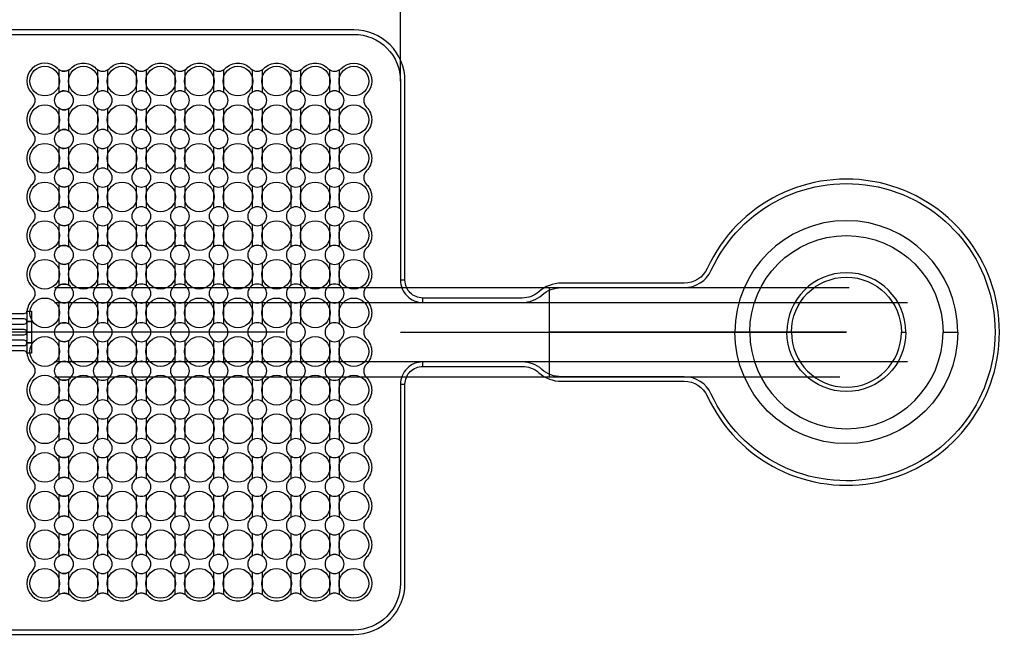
# Model space of a CAD drawing. Extents: x -63500 to 63500, y -63500 to 63500.
# Tile 104 of 256: x -27862 to -21238, y 3090 to 7233. Entities that reach past the tile are written whole.
import ezdxf

# ---------------------------------------------------------------- set-up
doc = ezdxf.new("R2010")
doc.units = 13
doc.header["$MEASUREMENT"] = 0
for name, color, linetype in [('1_Metal', 2, 'Continuous'), ('2_Electrodes', 5, 'Continuous'), ('3_Outline', 4, 'Continuous')]:
    doc.layers.add(name, color=color, linetype=linetype)

msp = doc.modelspace()

# ---------------------------------------------------------------- linework, layer by layer
for p, q in [((-25300, 6820), (-25300, 8630)), ((-27627.8, 5430), (-22281.9, 5430)), ((-24300, 5430), (-24300, 4830)), ((-27627.8, 5330), (-21889.4, 5330)), ((-27814, 5130), (-35978.2, 5130)), ((-26080, 5130), (-27814, 5130)), ((-25300, 5130), (-22300, 5130)), ((-22300, 5130), (-24300, 5130)), ((-21889.4, 4930), (-27627.8, 4930)), ((-27627.8, 4830), (-22344.9, 4830))]:
    msp.add_line(p, q)
for radius in [50000, 47500, 45000]:
    msp.add_circle((0, 0), radius)
at = {"layer": '1_Metal'}
for points in [[(-50000, 0, -1), (50000, 0), (51000, 0, 1), (-51000, 0)], [(-27532, 6745.3), (-27532, 6894.8, -0.339838), (-27609.1, 6904.9, 1), (-27778.9, 6735.2, -0.414214), (-27778.9, 6644.9, 0.414214), (-27778.9, 6475.2, -0.414214), (-27778.9, 6384.9, 0.414214), (-27778.9, 6215.2, -0.414214), (-27778.9, 6124.9, 0.414214), (-27778.9, 5955.2, -0.414214), (-27778.9, 5864.9, 0.414214), (-27778.9, 5695.2, -0.414214), (-27778.9, 5604.9, 0.414214), (-27778.9, 5435.2, -0.414214), (-27778.9, 5344.9, 0.198912), (-27814, 5260), (-27814, 5000, 0.198912), (-27778.9, 4915.2, -0.414214), (-27778.9, 4824.9, 0.414214), (-27778.9, 4655.2, -0.414214), (-27778.9, 4564.9, 0.414214), (-27778.9, 4395.2, -0.414214), (-27778.9, 4304.9, 0.414214), (-27778.9, 4135.2, -0.414214), (-27778.9, 4044.9, 0.414214), (-27778.9, 3875.2, -0.414214), (-27778.9, 3784.9, 0.414214), (-27778.9, 3615.2, -0.414214), (-27778.9, 3524.9, 1), (-27609.1, 3355.2, -0.339838), (-27532, 3365.3), (-27532, 3514.8, -1.734808), (-27532, 3625.3), (-27532, 3774.8, -1.734808), (-27532, 3885.3), (-27532, 4034.8, -1.734808), (-27532, 4145.3), (-27532, 4294.8, -1.734808), (-27532, 4405.3), (-27532, 4554.8, -1.734808), (-27532, 4665.3), (-27532, 4814.8, -1.734808), (-27532, 4925.3), (-27532, 5074.8, -1.734808), (-27532, 5185.3), (-27532, 5334.8, -1.734808), (-27532, 5445.3), (-27532, 5594.8, -1.734808), (-27532, 5705.3), (-27532, 5854.8, -1.734808), (-27532, 5965.3), (-27532, 6114.8, -1.734808), (-27532, 6225.3), (-27532, 6374.8, -1.734808), (-27532, 6485.3), (-27532, 6634.8, -1.734808)], [(-27272, 3514.8), (-27272, 3365.3, 0.339838), (-27349.1, 3355.2, -0.414214), (-27518.9, 3355.2, 0.339838), (-27596, 3365.3), (-27596, 3514.8, 1.734808), (-27596, 3625.3), (-27596, 3774.8, 1.734808), (-27596, 3885.3), (-27596, 4034.8, 1.734808), (-27596, 4145.3), (-27596, 4294.8, 1.734808), (-27596, 4405.3), (-27596, 4554.8, 1.734808), (-27596, 4665.3), (-27596, 4814.8, 1.734808), (-27596, 4925.3), (-27596, 5074.8, 1.734808), (-27596, 5185.3), (-27596, 5334.8, 1.734808), (-27596, 5445.3), (-27596, 5594.8, 1.734808), (-27596, 5705.3), (-27596, 5854.8, 1.734808), (-27596, 5965.3), (-27596, 6114.8, 1.734808), (-27596, 6225.3), (-27596, 6374.8, 1.734808), (-27596, 6485.3), (-27596, 6634.8, 1.734808), (-27596, 6745.3), (-27596, 6894.8, 0.339838), (-27518.9, 6904.9, -0.414214), (-27349.1, 6904.9, 0.339838), (-27272, 6894.8), (-27272, 6745.3, 1.734808), (-27272, 6634.8), (-27272, 6485.3, 1.734808), (-27272, 6374.8), (-27272, 6225.3, 1.734808), (-27272, 6114.8), (-27272, 5965.3, 1.734808), (-27272, 5854.8), (-27272, 5705.3, 1.734808), (-27272, 5594.8), (-27272, 5445.3, 1.734808), (-27272, 5334.8), (-27272, 5185.3, 1.734808), (-27272, 5074.8), (-27272, 4925.3, 1.734808), (-27272, 4814.8), (-27272, 4665.3, 1.734808), (-27272, 4554.8), (-27272, 4405.3, 1.734808), (-27272, 4294.8), (-27272, 4145.3, 1.734808), (-27272, 4034.8), (-27272, 3885.3, 1.734808), (-27272, 3774.8), (-27272, 3625.3, 1.734808)], [(-27012, 3514.8), (-27012, 3365.3, 0.339838), (-27089.1, 3355.2, -0.414214), (-27258.9, 3355.2, 0.339838), (-27336, 3365.3), (-27336, 3514.8, 1.734808), (-27336, 3625.3), (-27336, 3774.8, 1.734808), (-27336, 3885.3), (-27336, 4034.8, 1.734808), (-27336, 4145.3), (-27336, 4294.8, 1.734808), (-27336, 4405.3), (-27336, 4554.8, 1.734808), (-27336, 4665.3), (-27336, 4814.8, 1.734808), (-27336, 4925.3), (-27336, 5074.8, 1.734808), (-27336, 5185.3), (-27336, 5334.8, 1.734808), (-27336, 5445.3), (-27336, 5594.8, 1.734808), (-27336, 5705.3), (-27336, 5854.8, 1.734808), (-27336, 5965.3), (-27336, 6114.8, 1.734808), (-27336, 6225.3), (-27336, 6374.8, 1.734808), (-27336, 6485.3), (-27336, 6634.8, 1.734808), (-27336, 6745.3), (-27336, 6894.8, 0.339838), (-27258.9, 6904.9, -0.414214), (-27089.1, 6904.9, 0.339838), (-27012, 6894.8), (-27012, 6745.3, 1.734808), (-27012, 6634.8), (-27012, 6485.3, 1.734808), (-27012, 6374.8), (-27012, 6225.3, 1.734808), (-27012, 6114.8), (-27012, 5965.3, 1.734808), (-27012, 5854.8), (-27012, 5705.3, 1.734808), (-27012, 5594.8), (-27012, 5445.3, 1.734808), (-27012, 5334.8), (-27012, 5185.3, 1.734808), (-27012, 5074.8), (-27012, 4925.3, 1.734808), (-27012, 4814.8), (-27012, 4665.3, 1.734808), (-27012, 4554.8), (-27012, 4405.3, 1.734808), (-27012, 4294.8), (-27012, 4145.3, 1.734808), (-27012, 4034.8), (-27012, 3885.3, 1.734808), (-27012, 3774.8), (-27012, 3625.3, 1.734808)], [(-26752, 3514.8), (-26752, 3365.3, 0.339838), (-26829.1, 3355.2, -0.414214), (-26998.9, 3355.2, 0.339838), (-27076, 3365.3), (-27076, 3514.8, 1.734808), (-27076, 3625.3), (-27076, 3774.8, 1.734808), (-27076, 3885.3), (-27076, 4034.8, 1.734808), (-27076, 4145.3), (-27076, 4294.8, 1.734808), (-27076, 4405.3), (-27076, 4554.8, 1.734808), (-27076, 4665.3), (-27076, 4814.8, 1.734808), (-27076, 4925.3), (-27076, 5074.8, 1.734808), (-27076, 5185.3), (-27076, 5334.8, 1.734808), (-27076, 5445.3), (-27076, 5594.8, 1.734808), (-27076, 5705.3), (-27076, 5854.8, 1.734808), (-27076, 5965.3), (-27076, 6114.8, 1.734808), (-27076, 6225.3), (-27076, 6374.8, 1.734808), (-27076, 6485.3), (-27076, 6634.8, 1.734808), (-27076, 6745.3), (-27076, 6894.8, 0.339838), (-26998.9, 6904.9, -0.414214), (-26829.1, 6904.9, 0.339838), (-26752, 6894.8), (-26752, 6745.3, 1.734808), (-26752, 6634.8), (-26752, 6485.3, 1.734808), (-26752, 6374.8), (-26752, 6225.3, 1.734808), (-26752, 6114.8), (-26752, 5965.3, 1.734808), (-26752, 5854.8), (-26752, 5705.3, 1.734808), (-26752, 5594.8), (-26752, 5445.3, 1.734808), (-26752, 5334.8), (-26752, 5185.3, 1.734808), (-26752, 5074.8), (-26752, 4925.3, 1.734808), (-26752, 4814.8), (-26752, 4665.3, 1.734808), (-26752, 4554.8), (-26752, 4405.3, 1.734808), (-26752, 4294.8), (-26752, 4145.3, 1.734808), (-26752, 4034.8), (-26752, 3885.3, 1.734808), (-26752, 3774.8), (-26752, 3625.3, 1.734808)], [(-26492, 3514.8), (-26492, 3365.3, 0.339838), (-26569.1, 3355.2, -0.414214), (-26738.9, 3355.2, 0.339838), (-26816, 3365.3), (-26816, 3514.8, 1.734808), (-26816, 3625.3), (-26816, 3774.8, 1.734808), (-26816, 3885.3), (-26816, 4034.8, 1.734808), (-26816, 4145.3), (-26816, 4294.8, 1.734808), (-26816, 4405.3), (-26816, 4554.8, 1.734808), (-26816, 4665.3), (-26816, 4814.8, 1.734808), (-26816, 4925.3), (-26816, 5074.8, 1.734808), (-26816, 5185.3), (-26816, 5334.8, 1.734808), (-26816, 5445.3), (-26816, 5594.8, 1.734808), (-26816, 5705.3), (-26816, 5854.8, 1.734808), (-26816, 5965.3), (-26816, 6114.8, 1.734808), (-26816, 6225.3), (-26816, 6374.8, 1.734808), (-26816, 6485.3), (-26816, 6634.8, 1.734808), (-26816, 6745.3), (-26816, 6894.8, 0.339838), (-26738.9, 6904.9, -0.414214), (-26569.1, 6904.9, 0.339838), (-26492, 6894.8), (-26492, 6745.3, 1.734808), (-26492, 6634.8), (-26492, 6485.3, 1.734808), (-26492, 6374.8), (-26492, 6225.3, 1.734808), (-26492, 6114.8), (-26492, 5965.3, 1.734808), (-26492, 5854.8), (-26492, 5705.3, 1.734808), (-26492, 5594.8), (-26492, 5445.3, 1.734808), (-26492, 5334.8), (-26492, 5185.3, 1.734808), (-26492, 5074.8), (-26492, 4925.3, 1.734808), (-26492, 4814.8), (-26492, 4665.3, 1.734808), (-26492, 4554.8), (-26492, 4405.3, 1.734808), (-26492, 4294.8), (-26492, 4145.3, 1.734808), (-26492, 4034.8), (-26492, 3885.3, 1.734808), (-26492, 3774.8), (-26492, 3625.3, 1.734808)], [(-26232, 3514.8), (-26232, 3365.3, 0.339838), (-26309.1, 3355.2, -0.414214), (-26478.9, 3355.2, 0.339838), (-26556, 3365.3), (-26556, 3514.8, 1.734808), (-26556, 3625.3), (-26556, 3774.8, 1.734808), (-26556, 3885.3), (-26556, 4034.8, 1.734808), (-26556, 4145.3), (-26556, 4294.8, 1.734808), (-26556, 4405.3), (-26556, 4554.8, 1.734808), (-26556, 4665.3), (-26556, 4814.8, 1.734808), (-26556, 4925.3), (-26556, 5074.8, 1.734808), (-26556, 5185.3), (-26556, 5334.8, 1.734808), (-26556, 5445.3), (-26556, 5594.8, 1.734808), (-26556, 5705.3), (-26556, 5854.8, 1.734808), (-26556, 5965.3), (-26556, 6114.8, 1.734808), (-26556, 6225.3), (-26556, 6374.8, 1.734808), (-26556, 6485.3), (-26556, 6634.8, 1.734808), (-26556, 6745.3), (-26556, 6894.8, 0.339838), (-26478.9, 6904.9, -0.414214), (-26309.1, 6904.9, 0.339838), (-26232, 6894.8), (-26232, 6745.3, 1.734808), (-26232, 6634.8), (-26232, 6485.3, 1.734808), (-26232, 6374.8), (-26232, 6225.3, 1.734808), (-26232, 6114.8), (-26232, 5965.3, 1.734808), (-26232, 5854.8), (-26232, 5705.3, 1.734808), (-26232, 5594.8), (-26232, 5445.3, 1.734808), (-26232, 5334.8), (-26232, 5185.3, 1.734808), (-26232, 5074.8), (-26232, 4925.3, 1.734808), (-26232, 4814.8), (-26232, 4665.3, 1.734808), (-26232, 4554.8), (-26232, 4405.3, 1.734808), (-26232, 4294.8), (-26232, 4145.3, 1.734808), (-26232, 4034.8), (-26232, 3885.3, 1.734808), (-26232, 3774.8), (-26232, 3625.3, 1.734808)], [(-25972, 3514.8), (-25972, 3365.3, 0.339838), (-26049.1, 3355.2, -0.414214), (-26218.9, 3355.2, 0.339838), (-26296, 3365.3), (-26296, 3514.8, 1.734808), (-26296, 3625.3), (-26296, 3774.8, 1.734808), (-26296, 3885.3), (-26296, 4034.8, 1.734808), (-26296, 4145.3), (-26296, 4294.8, 1.734808), (-26296, 4405.3), (-26296, 4554.8, 1.734808), (-26296, 4665.3), (-26296, 4814.8, 1.734808), (-26296, 4925.3), (-26296, 5074.8, 1.734808), (-26296, 5185.3), (-26296, 5334.8, 1.734808), (-26296, 5445.3), (-26296, 5594.8, 1.734808), (-26296, 5705.3), (-26296, 5854.8, 1.734808), (-26296, 5965.3), (-26296, 6114.8, 1.734808), (-26296, 6225.3), (-26296, 6374.8, 1.734808), (-26296, 6485.3), (-26296, 6634.8, 1.734808), (-26296, 6745.3), (-26296, 6894.8, 0.339838), (-26218.9, 6904.9, -0.414214), (-26049.1, 6904.9, 0.339838), (-25972, 6894.8), (-25972, 6745.3, 1.734808), (-25972, 6634.8), (-25972, 6485.3, 1.734808), (-25972, 6374.8), (-25972, 6225.3, 1.734808), (-25972, 6114.8), (-25972, 5965.3, 1.734808), (-25972, 5854.8), (-25972, 5705.3, 1.734808), (-25972, 5594.8), (-25972, 5445.3, 1.734808), (-25972, 5334.8), (-25972, 5185.3, 1.734808), (-25972, 5074.8), (-25972, 4925.3, 1.734808), (-25972, 4814.8), (-25972, 4665.3, 1.734808), (-25972, 4554.8), (-25972, 4405.3, 1.734808), (-25972, 4294.8), (-25972, 4145.3, 1.734808), (-25972, 4034.8), (-25972, 3885.3, 1.734808), (-25972, 3774.8), (-25972, 3625.3, 1.734808)], [(-25712, 3514.8), (-25712, 3365.3, 0.339838), (-25789.1, 3355.2, -0.414214), (-25958.9, 3355.2, 0.339838), (-26036, 3365.3), (-26036, 3514.8, 1.734808), (-26036, 3625.3), (-26036, 3774.8, 1.734808), (-26036, 3885.3), (-26036, 4034.8, 1.734808), (-26036, 4145.3), (-26036, 4294.8, 1.734808), (-26036, 4405.3), (-26036, 4554.8, 1.734808), (-26036, 4665.3), (-26036, 4814.8, 1.734808), (-26036, 4925.3), (-26036, 5074.8, 1.734808), (-26036, 5185.3), (-26036, 5334.8, 1.734808), (-26036, 5445.3), (-26036, 5594.8, 1.734808), (-26036, 5705.3), (-26036, 5854.8, 1.734808), (-26036, 5965.3), (-26036, 6114.8, 1.734808), (-26036, 6225.3), (-26036, 6374.8, 1.734808), (-26036, 6485.3), (-26036, 6634.8, 1.734808), (-26036, 6745.3), (-26036, 6894.8, 0.339838), (-25958.9, 6904.9, -0.414214), (-25789.1, 6904.9, 0.339838), (-25712, 6894.8), (-25712, 6745.3, 1.734808), (-25712, 6634.8), (-25712, 6485.3, 1.734808), (-25712, 6374.8), (-25712, 6225.3, 1.734808), (-25712, 6114.8), (-25712, 5965.3, 1.734808), (-25712, 5854.8), (-25712, 5705.3, 1.734808), (-25712, 5594.8), (-25712, 5445.3, 1.734808), (-25712, 5334.8), (-25712, 5185.3, 1.734808), (-25712, 5074.8), (-25712, 4925.3, 1.734808), (-25712, 4814.8), (-25712, 4665.3, 1.734808), (-25712, 4554.8), (-25712, 4405.3, 1.734808), (-25712, 4294.8), (-25712, 4145.3, 1.734808), (-25712, 4034.8), (-25712, 3885.3, 1.734808), (-25712, 3774.8), (-25712, 3625.3, 1.734808)], [(-25529.1, 3524.9, -1), (-25698.9, 3355.2, 0.339838), (-25776, 3365.3), (-25776, 3514.8, 1.734808), (-25776, 3625.3), (-25776, 3774.8, 1.734808), (-25776, 3885.3), (-25776, 4034.8, 1.734808), (-25776, 4145.3), (-25776, 4294.8, 1.734808), (-25776, 4405.3), (-25776, 4554.8, 1.734808), (-25776, 4665.3), (-25776, 4814.8, 1.734808), (-25776, 4925.3), (-25776, 5074.8, 1.734808), (-25776, 5185.3), (-25776, 5334.8, 1.734808), (-25776, 5445.3), (-25776, 5594.8, 1.734808), (-25776, 5705.3), (-25776, 5854.8, 1.734808), (-25776, 5965.3), (-25776, 6114.8, 1.734808), (-25776, 6225.3), (-25776, 6374.8, 1.734808), (-25776, 6485.3), (-25776, 6634.8, 1.734808), (-25776, 6745.3), (-25776, 6894.8, 0.339838), (-25698.9, 6904.9, -1), (-25529.1, 6735.2, 0.414214), (-25529.1, 6644.9, -0.414214), (-25529.1, 6475.2, 0.414214), (-25529.1, 6384.9, -0.414214), (-25529.1, 6215.2, 0.414214), (-25529.1, 6124.9, -0.414214), (-25529.1, 5955.2, 0.414214), (-25529.1, 5864.9, -0.414214), (-25529.1, 5695.2, 0.414214), (-25529.1, 5604.9, -0.414214), (-25529.1, 5435.2, 0.414214), (-25529.1, 5344.9, -0.414214), (-25529.1, 5175.2, 0.414214), (-25529.1, 5084.9, -0.414214), (-25529.1, 4915.2, 0.414214), (-25529.1, 4824.9, -0.414214), (-25529.1, 4655.2, 0.414214), (-25529.1, 4564.9, -0.414214), (-25529.1, 4395.2, 0.414214), (-25529.1, 4304.9, -0.414214), (-25529.1, 4135.2, 0.414214), (-25529.1, 4044.9, -0.414214), (-25529.1, 3875.2, 0.414214), (-25529.1, 3784.9, -0.414214), (-25529.1, 3615.2, 0.414214)], [(-21550, 5130, 1), (-23050, 5130), (-22950, 5130, -1), (-21650, 5130)], [(-21550, 5130, -1), (-23050, 5130), (-22950, 5130, 1), (-21650, 5130)]]:
    msp.add_lwpolyline(points, format="xyb", close=True, dxfattribs=at)
for points in [[(-30480, 5256), (-27831.3, 5256, 0.384752), (-27813.4, 5272.2), (-27783.4, 5272.2), (-27783.4, 5202), (-27814, 5202, 0.414214), (-27832, 5220), (-30480, 5220, -0.414214)], [(-30480, 5184), (-27832, 5184, 0.414214), (-27814, 5202), (-27814, 5202), (-27783.4, 5202), (-27783.4, 5130), (-27814, 5130, 0.414214), (-27832, 5148), (-30480, 5148, -0.414214)], [(-30480, 5112), (-27832, 5112, 0.414214), (-27814, 5130), (-27814, 5130), (-27783.4, 5130), (-27783.4, 5058), (-27814, 5058, 0.414214), (-27832, 5076), (-30480, 5076, 0.414214)], [(-30480, 5040), (-27832, 5040, 0.414214), (-27814, 5058), (-27814, 5058), (-27783.4, 5058), (-27783.4, 4987.9), (-27813.4, 4987.9, 0.384752), (-27831.3, 5004), (-30480, 5004, 0.414214)]]:
    msp.add_lwpolyline(points, format="xyb", dxfattribs=at)
at = {"layer": '2_Electrodes'}
for points in [[(47500, 0, 1), (-47500, 0), (-51000, 0, -1), (51000, 0)], [(-24369.3, 4857.5, 0.182676), (-24217.2, 4800), (-23390.9, 4800, -0.293253), (-23236.3, 4700.9, 4.581742), (-23236.3, 5559.2, -0.293253), (-23390.9, 5460), (-24217.2, 5460, 0.182676), (-24369.3, 5402.5, -0.182676), (-24481.7, 5360), (-25150, 5360, -0.414214), (-25270, 5480), (-25300, 5480, 0.414214), (-25150, 5330), (-24481.7, 5330, 0.182676), (-24349.4, 5380, -0.182676), (-24217.2, 5430), (-23390.9, 5430, 0.293253), (-23209.1, 5546.7, -4.581742), (-23209.1, 4713.4, 0.293253), (-23390.9, 4830), (-24217.2, 4830, -0.182676), (-24349.4, 4880, 0.182676), (-24481.7, 4930), (-25150, 4930, 0.414214), (-25300, 4780), (-25270, 4780, -0.414214), (-25150, 4900), (-24481.7, 4900, -0.182676)], [(-22700, 5130), (-22670, 5130, -1), (-21930, 5130), (-21900, 5130, 1)], [(-22700, 5130), (-22670, 5130, 1), (-21930, 5130), (-21900, 5130, -1)], [(-25270, 3440), (-25270, 4780, -0.414214), (-25150, 4900), (-25150, 4930, 0.414214), (-25300, 4780), (-25300, 3440, -0.414214), (-25614, 3126), (-32974, 3126, -0.414214), (-33288, 3440), (-33288, 4330, 0.414214), (-33588, 4630), (-34344, 4630, -0.127017), (-35433.3, 4911.3, 0.127017), (-35505.9, 4930), (-35505.9, 4900, -0.127017), (-35447.8, 4885, 0.127017), (-34344, 4600), (-33588, 4600, -0.414214), (-33318, 4330), (-33318, 3440, 0.414214), (-32974, 3096), (-25614, 3096, 0.414214)]]:
    msp.add_lwpolyline(points, format="xyb", close=True, dxfattribs=at)
msp.add_lwpolyline([(-34344, 5630), (-33588, 5630, 0.414214), (-33288, 5930), (-33288, 6820, -0.414214), (-32974, 7134), (-25614, 7134, -0.414214), (-25300, 6820), (-25300, 5480, 0.414214), (-25150, 5330), (-25150, 5360, -0.414214), (-25270, 5480), (-25270, 6820, 0.414214), (-25614, 7164), (-32974, 7164, 0.414214), (-33318, 6820), (-33318, 5930, -0.414214), (-33588, 5660), (-34344, 5660, -0.414214)], format="xyb", dxfattribs=at)
for centre in [(-27694, 6820), (-27434, 6820), (-27174, 6820), (-26914, 6820), (-26654, 6820), (-26394, 6820), (-26134, 6820), (-25874, 6820), (-25614, 6820), (-27694, 6560), (-27434, 6560), (-27174, 6560), (-26914, 6560), (-26654, 6560), (-26394, 6560), (-26134, 6560), (-25874, 6560), (-25614, 6560), (-27694, 6300), (-27434, 6300), (-27174, 6300), (-26914, 6300), (-26654, 6300), (-26394, 6300), (-26134, 6300), (-25874, 6300), (-25614, 6300), (-27694, 6040), (-27434, 6040), (-27174, 6040), (-26914, 6040), (-26654, 6040), (-26394, 6040), (-26134, 6040), (-25874, 6040), (-25614, 6040), (-27694, 5780), (-27434, 5780), (-27174, 5780), (-26914, 5780), (-26654, 5780), (-26394, 5780), (-26134, 5780), (-25874, 5780), (-25614, 5780), (-27694, 5520), (-27434, 5520), (-27174, 5520), (-26914, 5520), (-26654, 5520), (-26394, 5520), (-26134, 5520), (-25874, 5520), (-25614, 5520), (-27694, 5260), (-27434, 5260), (-27174, 5260), (-26914, 5260), (-26654, 5260), (-26394, 5260), (-26134, 5260), (-25874, 5260), (-25614, 5260), (-27694, 5000), (-27434, 5000), (-27174, 5000), (-26914, 5000), (-26654, 5000), (-26394, 5000), (-26134, 5000), (-25874, 5000), (-25614, 5000), (-27694, 4740), (-27434, 4740), (-27174, 4740), (-26914, 4740), (-26654, 4740), (-26394, 4740), (-26134, 4740), (-25874, 4740), (-25614, 4740), (-27694, 4480), (-27434, 4480), (-27174, 4480), (-26914, 4480), (-26654, 4480), (-26394, 4480), (-26134, 4480), (-25874, 4480), (-25614, 4480), (-27694, 4220), (-27434, 4220), (-27174, 4220), (-26914, 4220), (-26654, 4220), (-26394, 4220), (-26134, 4220), (-25874, 4220), (-25614, 4220), (-27694, 3960), (-27434, 3960), (-27174, 3960), (-26914, 3960), (-26654, 3960), (-26394, 3960), (-26134, 3960), (-25874, 3960), (-25614, 3960), (-27694, 3700), (-27434, 3700), (-27174, 3700), (-26914, 3700), (-26654, 3700), (-26394, 3700), (-26134, 3700), (-25874, 3700), (-25614, 3700), (-27694, 3440), (-27434, 3440), (-27174, 3440), (-26914, 3440), (-26654, 3440), (-26394, 3440), (-26134, 3440), (-25874, 3440), (-25614, 3440)]:
    msp.add_circle(centre, 100, dxfattribs=at)
at = {"layer": '3_Outline'}
for points in [[(47500, 0, 1), (-47500, 0), (-51000, 0, -1), (51000, 0)], [(-24369.3, 4857.5, 0.182676), (-24217.2, 4800), (-23390.9, 4800, -0.293253), (-23236.3, 4700.9, 4.581742), (-23236.3, 5559.2, -0.293253), (-23390.9, 5460), (-24217.2, 5460, 0.182676), (-24369.3, 5402.5, -0.182676), (-24481.7, 5360), (-25150, 5360, -0.414214), (-25270, 5480), (-25300, 5480, 0.414214), (-25150, 5330), (-24481.7, 5330, 0.182676), (-24349.4, 5380, -0.182676), (-24217.2, 5430), (-23390.9, 5430, 0.293253), (-23209.1, 5546.7, -4.581742), (-23209.1, 4713.4, 0.293253), (-23390.9, 4830), (-24217.2, 4830, -0.182676), (-24349.4, 4880, 0.182676), (-24481.7, 4930), (-25150, 4930, 0.414214), (-25300, 4780), (-25270, 4780, -0.414214), (-25150, 4900), (-24481.7, 4900, -0.182676)], [(-22700, 5130), (-22670, 5130, -1), (-21930, 5130), (-21900, 5130, 1)], [(-22700, 5130), (-22670, 5130, 1), (-21930, 5130), (-21900, 5130, -1)], [(-25270, 3440), (-25270, 4780, -0.414214), (-25150, 4900), (-25150, 4930, 0.414214), (-25300, 4780), (-25300, 3440, -0.414214), (-25614, 3126), (-32974, 3126, -0.414214), (-33288, 3440), (-33288, 4330, 0.414214), (-33588, 4630), (-34344, 4630, -0.127017), (-35433.3, 4911.3, 0.127017), (-35505.9, 4930), (-35505.9, 4900, -0.127017), (-35447.8, 4885, 0.127017), (-34344, 4600), (-33588, 4600, -0.414214), (-33318, 4330), (-33318, 3440, 0.414214), (-32974, 3096), (-25614, 3096, 0.414214)]]:
    msp.add_lwpolyline(points, format="xyb", close=True, dxfattribs=at)
msp.add_lwpolyline([(-34344, 5630), (-33588, 5630, 0.414214), (-33288, 5930), (-33288, 6820, -0.414214), (-32974, 7134), (-25614, 7134, -0.414214), (-25300, 6820), (-25300, 5480, 0.414214), (-25150, 5330), (-25150, 5360, -0.414214), (-25270, 5480), (-25270, 6820, 0.414214), (-25614, 7164), (-32974, 7164, 0.414214), (-33318, 6820), (-33318, 5930, -0.414214), (-33588, 5660), (-34344, 5660, -0.414214)], format="xyb", dxfattribs=at)

doc.saveas('drawing.dxf')
